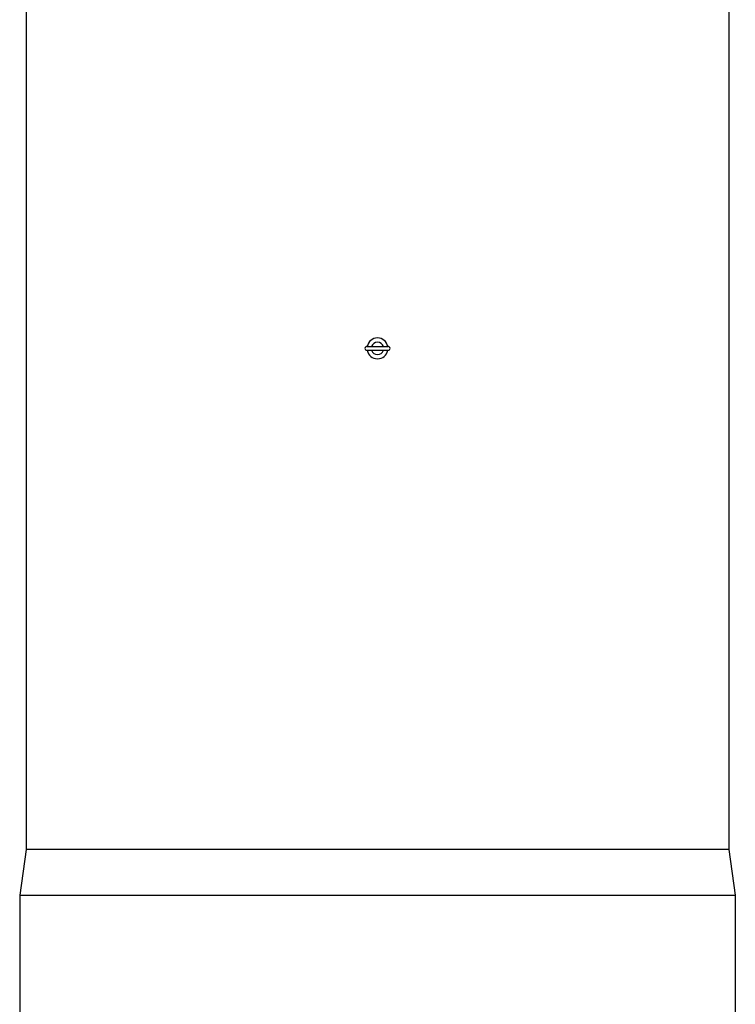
# Model space of a CAD drawing. Header units: millimetres. Extents: x 0 to 297, y 0 to 210.
# Tile 3 of 20: x 139 to 158, y 99 to 125. Entities that reach past the tile are written whole.
import ezdxf

# ---------------------------------------------------------------- set-up
doc = ezdxf.new("R2010")
doc.units = ezdxf.units.MM
doc.header["$LTSCALE"] = 16.335
doc.layers.get('0').update_dxf_attribs({"linetype": 'CONTINUOUS'})
doc.layers.add('AXES_REF', color=7, linetype='CONTINUOUS')

msp = doc.modelspace()

# ---------------------------------------------------------------- linework, layer by layer
at = {"color": 7, "linetype": 'Continuous'}
for p, q in [((147.857, 116.24), (148.421, 116.24)), ((147.857, 116.14), (148.42, 116.14))]:
    msp.add_line(p, q, dxfattribs=at)
for centre, radius, start, end in [((148.139, 116.19), 0.274, 10.5151, 169.4849), ((147.857, 116.19), 0.05, 90, 270), ((148.139, 116.19), 0.163, 17.8806, 162.1194), ((148.421, 116.19), 0.05, 270, 90), ((148.139, 116.19), 0.274, 190.5151, 349.4849), ((148.139, 116.19), 0.163, 197.8806, 342.1194)]:
    msp.add_arc(centre, radius, start, end, dxfattribs=at)
at = {"layer": 'AXES_REF', "color": 7, "linetype": 'Continuous'}
for p, q in [((138.883, 146.99), (138.883, 102.99)), ((157.395, 146.99), (157.395, 102.99)), ((138.883, 102.99), (138.715, 101.79)), ((157.395, 102.99), (138.883, 102.99)), ((157.395, 102.99), (157.563, 101.79)), ((138.715, 101.79), (138.715, 96.19)), ((138.715, 101.79), (157.563, 101.79)), ((157.563, 101.79), (157.563, 96.19))]:
    msp.add_line(p, q, dxfattribs=at)

doc.saveas('drawing.dxf')
